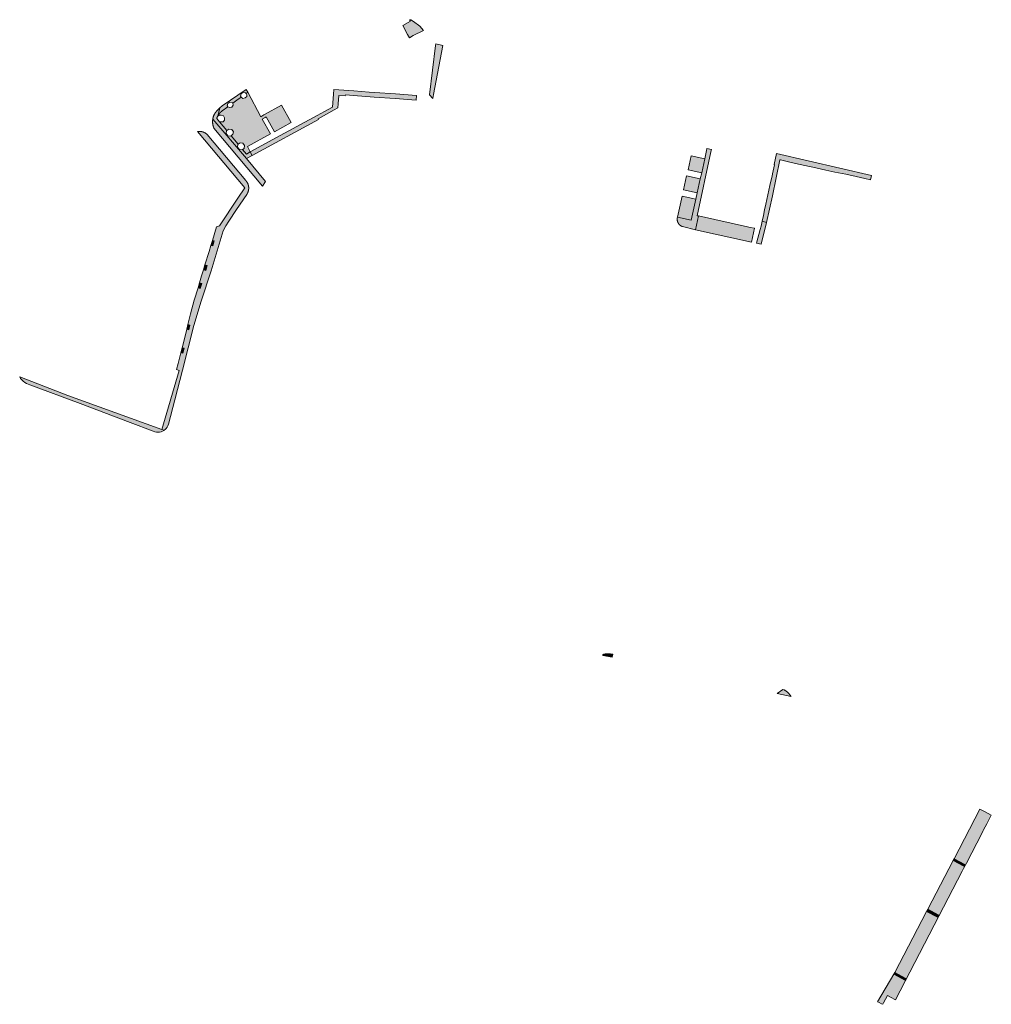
# Model space of a CAD drawing. Extents: x 97094 to 109644, y 463509 to 471969.
# Tile 50 of 256: x 98203 to 98543, y 469568 to 469913. Entities that reach past the tile are written whole.
import ezdxf

# ---------------------------------------------------------------- set-up
doc = ezdxf.new("R2010")
doc.units = 0
doc.layers.add('109 Onkruidbestrijding elementen', color=6, linetype='Continuous', lineweight=20, true_color=0xff00ff)

msp = doc.modelspace()

# ---------------------------------------------------------------- hatches: boundary and pattern name
at = {"layer": '109 Onkruidbestrijding elementen', "true_color": 0xff00ff}
for points in [[(98344.33, 469909.2), (98343.06, 469910.67), (98340.85, 469912.28), (98339.88, 469912.96), (98339.48, 469912.89), (98339.73, 469912.44), (98337.06, 469910.89), (98338.72, 469907.79), (98339.38, 469906.62), (98340.72, 469907.41), (98344.33, 469909.2)], [(98347.88, 469886.77), (98351.14, 469903.92), (98348.61, 469904.49), (98348.51, 469903.91), (98346.46, 469886.65), (98347.6, 469885.3), (98347.75, 469886.06), (98347.88, 469886.77)], [(98272.21, 469879.2), (98272.25, 469879.27), (98272.29, 469879.34), (98272.33, 469879.41), (98272.37, 469879.49), (98272.41, 469879.56), (98272.45, 469879.63), (98272.5, 469879.7), (98272.55, 469879.76), (98272.59, 469879.83), (98272.64, 469879.9), (98272.69, 469879.96), (98272.74, 469880.03), (98272.79, 469880.09), (98272.85, 469880.16), (98272.9, 469880.22), (98272.96, 469880.28), (98273.01, 469880.34), (98273.07, 469880.4), (98273.13, 469880.46), (98273.19, 469880.51), (98273.25, 469880.57), (98273.31, 469880.62), (98273.37, 469880.68), (98273.44, 469880.73), (98273.5, 469880.78), (98273.57, 469880.83), (98273.63, 469880.88), (98273.7, 469880.93), (98273.77, 469880.98), (98275.73, 469882.45), (98275.54, 469882.73), (98275.71, 469883.61), (98276.46, 469884.11), (98277.34, 469883.94), (98277.49, 469883.72), (98278.96, 469884.73), (98280.42, 469885.8), (98280.2, 469886.13), (98280.37, 469887.01), (98281.12, 469887.51), (98282, 469887.34), (98282.17, 469887.08), (98282.74, 469887.5), (98282.2, 469888.51), (98273.75, 469882.74), (98273, 469882.04), (98272.21, 469879.2)], [(98273.77, 469880.98), (98273.7, 469880.93), (98273.63, 469880.88), (98273.57, 469880.83), (98273.5, 469880.78), (98273.44, 469880.73), (98273.37, 469880.68), (98273.31, 469880.62), (98273.25, 469880.57), (98273.19, 469880.51), (98273.13, 469880.46), (98273.07, 469880.4), (98273.01, 469880.34), (98272.96, 469880.28), (98272.9, 469880.22), (98272.85, 469880.16), (98272.79, 469880.09), (98272.74, 469880.03), (98272.69, 469879.96), (98272.64, 469879.9), (98272.59, 469879.83), (98272.55, 469879.76), (98272.5, 469879.7), (98272.45, 469879.63), (98272.41, 469879.56), (98272.37, 469879.49), (98272.33, 469879.41), (98272.29, 469879.34), (98272.25, 469879.27), (98272.21, 469879.2), (98272.75, 469879.47), (98273.47, 469879.54), (98274.19, 469879.32), (98274.62, 469878.59), (98274.56, 469877.8), (98274.07, 469877.18), (98272.8, 469877.17), (98275.35, 469874.13), (98276.12, 469874.61), (98277.12, 469874.45), (98277.7, 469873.68), (98277.55, 469872.79), (98276.88, 469872.29), (98279.32, 469869.37), (98280.08, 469869.79), (98281.01, 469869.68), (98281.63, 469868.92), (98281.52, 469867.85), (98280.88, 469867.51), (98282.32, 469865.78), (98283.59, 469866.67), (98282.6, 469868.49), (98290.7, 469872.92), (98287.82, 469878.14), (98288.87, 469878.73), (98289.14, 469878.87), (98292.12, 469873.66), (98297.96, 469876.9), (98294.54, 469882.96), (98288.65, 469879.69), (98288.42, 469879.56), (98287.35, 469878.97), (98282.74, 469887.5), (98282.17, 469887.08), (98282.41, 469886.68), (98282.42, 469886.09), (98281.84, 469885.54), (98280.98, 469885.39), (98280.42, 469885.8), (98278.96, 469884.73), (98277.49, 469883.72), (98277.63, 469882.98), (98277.18, 469882.25), (98276.35, 469882.13), (98275.73, 469882.45), (98273.77, 469880.98)], [(98316.92, 469886.23), (98316.95, 469886.59), (98319.81, 469886.38), (98327.08, 469885.86), (98334.36, 469885.34), (98341.74, 469884.81), (98341.93, 469886.4), (98334.47, 469886.93), (98327.2, 469887.46), (98325.27, 469887.59), (98319.92, 469887.98), (98312.9, 469888.48), (98312.79, 469886.89), (98312.46, 469882.29), (98309.68, 469880.78), (98307.04, 469879.36), (98292.77, 469871.64), (98283.59, 469866.67), (98284.32, 469865.35), (98307.51, 469878.02), (98307.43, 469878.17), (98313.03, 469881.35), (98314.32, 469882.08), (98314.41, 469883.48), (98314.62, 469886.39), (98316.92, 469886.23)], [(98272.27, 469881.36), (98272.18, 469881.28), (98272.09, 469881.19), (98272, 469881.1), (98271.93, 469881.04), (98271.87, 469880.97), (98271.81, 469880.9), (98271.74, 469880.83), (98271.68, 469880.76), (98271.62, 469880.69), (98271.57, 469880.61), (98271.51, 469880.54), (98271.45, 469880.46), (98271.4, 469880.39), (98271.35, 469880.31), (98271.29, 469880.23), (98271.24, 469880.16), (98271.19, 469880.08), (98271.15, 469880), (98271.1, 469879.91), (98271.06, 469879.83), (98271.01, 469879.75), (98270.97, 469879.67), (98270.93, 469879.58), (98270.89, 469879.5), (98270.85, 469879.41), (98270.82, 469879.33), (98270.78, 469879.24), (98270.75, 469879.15), (98270.72, 469879.06), (98270.68, 469878.98), (98270.66, 469878.89), (98270.63, 469878.8), (98270.6, 469878.71), (98270.58, 469878.62), (98270.56, 469878.53), (98270.53, 469878.44), (98270.51, 469878.34), (98270.5, 469878.25), (98270.48, 469878.16), (98270.46, 469878.07), (98282.32, 469864.26), (98284.32, 469865.35), (98283.59, 469866.67), (98282.32, 469865.78), (98280.88, 469867.51), (98280.73, 469867.4), (98279.74, 469867.54), (98279.13, 469868.34), (98279.28, 469869.34), (98279.32, 469869.37), (98276.88, 469872.29), (98276.72, 469872.17), (98275.74, 469872.31), (98275.15, 469873.1), (98275.29, 469874.08), (98275.35, 469874.13), (98272.8, 469877.17), (98271.87, 469878.29), (98271.89, 469878.38), (98271.92, 469878.46), (98271.94, 469878.54), (98271.97, 469878.63), (98272, 469878.71), (98272.03, 469878.79), (98272.06, 469878.88), (98272.1, 469878.96), (98272.13, 469879.04), (98272.17, 469879.12), (98272.21, 469879.2), (98273, 469882.04), (98272.27, 469881.36)], [(98270.46, 469878.07), (98270.45, 469877.98), (98270.44, 469877.88), (98270.43, 469877.79), (98270.42, 469877.7), (98270.41, 469877.6), (98270.41, 469877.51), (98270.4, 469877.42), (98270.4, 469877.32), (98270.4, 469877.23), (98270.4, 469877.14), (98270.4, 469877.04), (98270.41, 469876.95), (98270.41, 469876.86), (98270.42, 469876.76), (98270.43, 469876.67), (98270.44, 469876.58), (98270.45, 469876.48), (98270.47, 469876.39), (98270.48, 469876.3), (98270.5, 469876.21), (98270.52, 469876.12), (98270.54, 469876.03), (98270.56, 469875.93), (98270.58, 469875.84), (98270.6, 469875.75), (98270.63, 469875.66), (98270.66, 469875.57), (98270.69, 469875.49), (98270.72, 469875.4), (98270.75, 469875.31), (98270.78, 469875.22), (98270.82, 469875.14), (98270.85, 469875.05), (98270.89, 469874.96), (98287.87, 469854.67), (98288.94, 469856.21), (98282.32, 469864.26), (98270.46, 469878.07)], [(98265.16, 469873.77), (98281.72, 469854.08), (98279.25, 469850.39), (98272.81, 469840.72), (98271.77, 469840.36), (98270.33, 469835.6), (98270.99, 469835.42), (98270.51, 469833.68), (98269.8, 469833.87), (98269.17, 469831.77), (98267.74, 469827.06), (98268.49, 469826.84), (98268, 469825.1), (98267.22, 469825.33), (98266.57, 469823.17), (98265.82, 469820.71), (98266.6, 469820.49), (98266.1, 469818.74), (98265.3, 469818.97), (98263.99, 469814.67), (98262.7, 469809.86), (98261.76, 469806.08), (98262.47, 469805.89), (98262.03, 469804.26), (98261.35, 469804.44), (98260.52, 469801.13), (98259.73, 469797.98), (98260.48, 469797.79), (98260.04, 469796.06), (98259.3, 469796.25), (98258.36, 469792.52), (98257.8, 469790.34), (98258.68, 469789.98), (98252.66, 469769.31), (98253.44, 469769.04), (98253.78, 469769.29), (98254.17, 469769.69), (98254.49, 469770.14), (98254.75, 469770.62), (98254.95, 469771.2), (98257.16, 469779.78), (98259.88, 469790.13), (98263.87, 469805.82), (98266.42, 469814.36), (98269.89, 469824.96), (98274.15, 469838.99), (98275.06, 469840.72), (98276.16, 469842.39), (98278.8, 469846.4), (98282.38, 469851.7), (98282.41, 469851.75), (98282.45, 469851.81), (98282.48, 469851.86), (98282.52, 469851.92), (98282.55, 469851.97), (98282.58, 469852.03), (98282.61, 469852.09), (98282.64, 469852.15), (98282.67, 469852.21), (98282.7, 469852.26), (98282.73, 469852.32), (98282.76, 469852.38), (98282.78, 469852.44), (98282.81, 469852.5), (98282.83, 469852.57), (98282.85, 469852.63), (98282.87, 469852.69), (98282.89, 469852.75), (98282.91, 469852.81), (98282.93, 469852.88), (98282.95, 469852.94), (98282.96, 469853), (98282.98, 469853.07), (98282.99, 469853.13), (98283.01, 469853.19), (98283.02, 469853.26), (98283.03, 469853.32), (98283.04, 469853.39), (98283.05, 469853.45), (98283.05, 469853.52), (98283.06, 469853.58), (98283.07, 469853.65), (98283.07, 469853.71), (98283.07, 469853.78), (98283.08, 469853.84), (98283.08, 469853.91), (98283.08, 469853.97), (98283.08, 469854.04), (98283.07, 469854.1), (98283.07, 469854.17), (98283.07, 469854.23), (98283.06, 469854.3), (98283.05, 469854.36), (98283.05, 469854.43), (98283.04, 469854.49), (98283.03, 469854.56), (98283.02, 469854.62), (98283.01, 469854.69), (98282.99, 469854.75), (98282.98, 469854.82), (98282.96, 469854.88), (98282.95, 469854.94), (98282.93, 469855.01), (98282.91, 469855.07), (98282.89, 469855.13), (98282.87, 469855.19), (98282.85, 469855.25), (98282.83, 469855.32), (98282.81, 469855.38), (98282.78, 469855.44), (98282.76, 469855.5), (98282.73, 469855.56), (98282.7, 469855.62), (98282.67, 469855.68), (98282.64, 469855.73), (98282.61, 469855.79), (98282.58, 469855.85), (98282.55, 469855.91), (98282.52, 469855.96), (98282.48, 469856.02), (98282.45, 469856.07), (98282.41, 469856.13), (98282.38, 469856.18), (98282.34, 469856.24), (98282.3, 469856.29), (98282.26, 469856.34), (98282.22, 469856.39), (98282.18, 469856.44), (98282.14, 469856.49), (98282.09, 469856.54), (98282.05, 469856.59), (98282.01, 469856.64), (98268.48, 469872.77), (98268.42, 469872.82), (98268.37, 469872.86), (98268.32, 469872.91), (98268.26, 469872.95), (98268.21, 469872.99), (98268.15, 469873.03), (98268.1, 469873.07), (98268.04, 469873.11), (98267.98, 469873.15), (98267.93, 469873.19), (98267.87, 469873.22), (98267.81, 469873.26), (98267.75, 469873.29), (98267.69, 469873.33), (98267.63, 469873.36), (98267.57, 469873.39), (98267.5, 469873.42), (98267.44, 469873.45), (98267.38, 469873.48), (98267.32, 469873.5), (98267.25, 469873.53), (98267.19, 469873.55), (98267.12, 469873.58), (98267.06, 469873.6), (98266.99, 469873.62), (98266.93, 469873.64), (98266.86, 469873.66), (98266.8, 469873.68), (98266.73, 469873.7), (98266.66, 469873.71), (98266.59, 469873.73), (98266.53, 469873.74), (98266.46, 469873.75), (98266.39, 469873.76), (98266.32, 469873.77), (98266.25, 469873.78), (98266.19, 469873.79), (98266.12, 469873.8), (98266.05, 469873.8), (98265.98, 469873.81), (98265.91, 469873.81), (98265.84, 469873.81), (98265.77, 469873.82), (98265.71, 469873.82), (98265.64, 469873.81), (98265.57, 469873.81), (98265.5, 469873.81), (98265.43, 469873.8), (98265.36, 469873.8), (98265.29, 469873.79), (98265.23, 469873.78), (98265.16, 469873.77)], [(98435.1, 469840.43), (98439.69, 469839.36), (98440.76, 469844.17), (98440.22, 469844.27), (98445.06, 469866.64), (98445.24, 469867.47), (98443.67, 469867.8), (98443.64, 469867.67), (98442.91, 469864.17), (98441.83, 469859.29), (98441.32, 469857.13), (98440.27, 469852.22), (98439.78, 469850.07), (98438.17, 469842.7), (98433.36, 469843.77), (98433.27, 469843.36), (98433.26, 469843.32), (98433.26, 469843.27), (98433.25, 469843.22), (98433.25, 469843.18), (98433.25, 469843.13), (98433.25, 469843.09), (98433.25, 469843.04), (98433.25, 469842.99), (98433.25, 469842.95), (98433.25, 469842.9), (98433.25, 469842.86), (98433.26, 469842.81), (98433.26, 469842.76), (98433.27, 469842.72), (98433.27, 469842.67), (98433.28, 469842.63), (98433.29, 469842.58), (98433.29, 469842.54), (98433.3, 469842.49), (98433.31, 469842.45), (98433.32, 469842.4), (98433.33, 469842.36), (98433.34, 469842.31), (98433.36, 469842.27), (98433.37, 469842.22), (98433.38, 469842.18), (98433.4, 469842.14), (98433.41, 469842.09), (98433.43, 469842.05), (98433.45, 469842.01), (98433.46, 469841.96), (98433.48, 469841.92), (98433.5, 469841.88), (98433.52, 469841.84), (98433.54, 469841.8), (98433.56, 469841.76), (98433.58, 469841.72), (98433.61, 469841.68), (98433.63, 469841.64), (98433.65, 469841.6), (98433.68, 469841.56), (98433.7, 469841.52), (98433.73, 469841.48), (98433.75, 469841.44), (98433.78, 469841.4), (98433.81, 469841.37), (98433.84, 469841.33), (98433.87, 469841.3), (98433.9, 469841.26), (98433.93, 469841.23), (98433.96, 469841.19), (98433.99, 469841.16), (98434.02, 469841.12), (98434.05, 469841.09), (98434.08, 469841.06), (98434.12, 469841.03), (98434.15, 469841), (98434.19, 469840.96), (98434.22, 469840.93), (98434.26, 469840.9), (98434.29, 469840.88), (98434.33, 469840.85), (98434.36, 469840.82), (98434.4, 469840.79), (98434.44, 469840.77), (98434.48, 469840.74), (98434.52, 469840.72), (98434.56, 469840.69), (98434.59, 469840.67), (98434.63, 469840.64), (98434.67, 469840.62), (98434.72, 469840.6), (98434.76, 469840.58), (98434.8, 469840.56), (98434.84, 469840.54), (98434.88, 469840.52), (98434.92, 469840.5), (98434.97, 469840.48), (98435.01, 469840.47), (98435.05, 469840.45), (98435.1, 469840.43)], [(98437.09, 469860.34), (98441.83, 469859.29), (98442.91, 469864.17), (98438.13, 469865.29), (98437.09, 469860.34)], [(98485.38, 469860.24), (98488.48, 469859.53), (98492.39, 469858.77), (98495.99, 469857.98), (98499.04, 469857.31), (98500.98, 469856.8), (98501.29, 469858.38), (98468.08, 469866.1), (98467.23, 469862.15), (98467.36, 469862.12), (98466.64, 469858.88), (98466.48, 469858.14), (98466.2, 469856.88), (98465.76, 469854.88), (98464.32, 469848.33), (98463.88, 469846.33), (98463.44, 469844.33), (98463, 469842.32), (98464.57, 469841.9), (98466.64, 469851.18), (98469.23, 469863.88), (98469.46, 469863.83), (98471.31, 469863.35), (98474.76, 469862.6), (98478.02, 469861.89), (98481.86, 469861.04), (98485.38, 469860.24)], [(98435.49, 469853.28), (98440.27, 469852.22), (98441.32, 469857.13), (98436.55, 469858.22), (98435.49, 469853.28)], [(98435, 469851.14), (98433.36, 469843.77), (98438.17, 469842.7), (98439.78, 469850.07), (98435, 469851.14)], [(98458.87, 469840.17), (98457.84, 469840.4), (98440.76, 469844.17), (98439.69, 469839.36), (98459.25, 469835), (98460.29, 469839.85), (98458.87, 469840.17)], [(98464.57, 469841.9), (98463, 469842.32), (98462.63, 469840.64), (98462.32, 469839.42), (98461.09, 469834.6), (98462.63, 469834.26), (98464.57, 469841.9)], [(98270.33, 469835.6), (98269.8, 469833.87), (98270.51, 469833.68), (98270.99, 469835.42), (98270.33, 469835.6)], [(98267.74, 469827.06), (98267.22, 469825.33), (98268, 469825.1), (98268.49, 469826.84), (98267.74, 469827.06)], [(98265.82, 469820.71), (98265.3, 469818.97), (98266.1, 469818.74), (98266.6, 469820.49), (98265.82, 469820.71)], [(98261.35, 469804.44), (98262.03, 469804.26), (98262.47, 469805.89), (98261.76, 469806.08), (98261.35, 469804.44)], [(98259.3, 469796.25), (98260.04, 469796.06), (98260.48, 469797.79), (98259.73, 469797.98), (98259.3, 469796.25)], [(98253.44, 469769.04), (98252.66, 469769.31), (98219.73, 469781.26), (98202.81, 469787.75), (98203.12, 469787.25), (98203.54, 469786.72), (98204.02, 469786.24), (98204.56, 469785.83), (98205.14, 469785.48), (98205.76, 469785.2), (98206.38, 469784.99), (98224, 469778.46), (98241.49, 469771.82), (98249.64, 469768.7), (98250.16, 469768.5), (98250.7, 469768.38), (98251.25, 469768.34), (98251.8, 469768.38), (98252.34, 469768.5), (98252.86, 469768.69), (98253.34, 469768.96), (98253.44, 469769.04)], [(98410.71, 469690.59), (98409.86, 469690.73), (98409.74, 469690.74), (98409.63, 469690.75), (98409.51, 469690.75), (98409.4, 469690.76), (98409.28, 469690.76), (98409.17, 469690.76), (98409.05, 469690.76), (98408.94, 469690.75), (98408.82, 469690.75), (98408.7, 469690.74), (98408.59, 469690.73), (98408.47, 469690.72), (98408.36, 469690.7), (98408.25, 469690.69), (98408.13, 469690.67), (98408.02, 469690.65), (98407.9, 469690.63), (98407.79, 469690.6), (98407.68, 469690.58), (98407.57, 469690.55), (98407.45, 469690.52), (98407.34, 469690.49), (98407.23, 469690.45), (98407.2, 469690.14), (98410.47, 469689.49), (98410.71, 469690.59)], [(98470.67, 469678.12), (98470.3, 469678.2), (98468.24, 469676.81), (98473.18, 469675.7), (98473.12, 469675.8), (98473.06, 469675.9), (98473, 469675.99), (98472.94, 469676.08), (98472.87, 469676.18), (98472.8, 469676.27), (98472.73, 469676.36), (98472.66, 469676.45), (98472.59, 469676.54), (98472.52, 469676.62), (98472.44, 469676.71), (98472.37, 469676.79), (98472.29, 469676.88), (98472.21, 469676.96), (98472.13, 469677.04), (98472.05, 469677.12), (98471.97, 469677.19), (98471.88, 469677.27), (98471.8, 469677.35), (98471.71, 469677.42), (98471.62, 469677.49), (98471.53, 469677.56), (98471.44, 469677.63), (98471.35, 469677.7), (98471.25, 469677.76), (98471.16, 469677.82), (98471.07, 469677.89), (98470.97, 469677.95), (98470.87, 469678.01), (98470.77, 469678.06), (98470.67, 469678.12)], [(98529.92, 469618.26), (98521.13, 469601.17), (98524.92, 469599.15), (98524.46, 469598.4), (98520.66, 469600.42), (98509.57, 469579.03), (98513.37, 469576.98), (98513.06, 469576.31), (98509.22, 469578.41), (98503.43, 469568.77), (98504.05, 469568.48), (98504.84, 469568.09), (98505.29, 469567.88), (98505.57, 469568.42), (98506.91, 469570.95), (98508.01, 469570.38), (98509.8, 469569.46), (98524.93, 469598.82), (98533.11, 469614.55), (98533.59, 469615.47), (98534.59, 469617.39), (98540.09, 469627.96), (98540.51, 469628.76), (98540.63, 469628.99), (98541.75, 469631.14), (98543.33, 469634.18), (98540.98, 469635.41), (98540.24, 469635.78), (98539.34, 469636.26), (98530.26, 469618.9), (98534.08, 469616.92), (98533.73, 469616.29), (98529.92, 469618.26)], [(98529.92, 469618.26), (98533.73, 469616.29), (98534.08, 469616.92), (98530.26, 469618.9), (98529.92, 469618.26)], [(98521.13, 469601.17), (98520.66, 469600.42), (98524.46, 469598.4), (98524.92, 469599.15), (98521.13, 469601.17)], [(98509.22, 469578.41), (98513.06, 469576.31), (98513.37, 469576.98), (98509.57, 469579.03), (98509.22, 469578.41)]]:
    msp.add_hatch(color=6, dxfattribs=at).paths.add_polyline_path(points)

# ---------------------------------------------------------------- linework, layer by layer
at = {"layer": '109 Onkruidbestrijding elementen', "color": 3, "true_color": 0x00ff00}
for points in [[(98344.33, 469909.2), (98343.06, 469910.67), (98340.85, 469912.28), (98339.88, 469912.96), (98339.48, 469912.89), (98339.73, 469912.44), (98337.06, 469910.89), (98338.72, 469907.79), (98339.38, 469906.62), (98340.72, 469907.41), (98344.33, 469909.2)], [(98347.88, 469886.77), (98351.14, 469903.92), (98348.61, 469904.49), (98348.51, 469903.91), (98346.46, 469886.65), (98347.6, 469885.3), (98347.75, 469886.06), (98347.88, 469886.77)], [(98272.21, 469879.2), (98272.25, 469879.27), (98272.29, 469879.34), (98272.33, 469879.41), (98272.37, 469879.49), (98272.41, 469879.56), (98272.45, 469879.63), (98272.5, 469879.7), (98272.55, 469879.76), (98272.59, 469879.83), (98272.64, 469879.9), (98272.69, 469879.96), (98272.74, 469880.03), (98272.79, 469880.09), (98272.85, 469880.16), (98272.9, 469880.22), (98272.96, 469880.28), (98273.01, 469880.34), (98273.07, 469880.4), (98273.13, 469880.46), (98273.19, 469880.51), (98273.25, 469880.57), (98273.31, 469880.62), (98273.37, 469880.68), (98273.44, 469880.73), (98273.5, 469880.78), (98273.57, 469880.83), (98273.63, 469880.88), (98273.7, 469880.93), (98273.77, 469880.98), (98275.73, 469882.45), (98275.54, 469882.73), (98275.71, 469883.61), (98276.46, 469884.11), (98277.34, 469883.94), (98277.49, 469883.72), (98278.96, 469884.73), (98280.42, 469885.8), (98280.2, 469886.13), (98280.37, 469887.01), (98281.12, 469887.51), (98282, 469887.34), (98282.17, 469887.08), (98282.74, 469887.5), (98282.2, 469888.51), (98273.75, 469882.74), (98273, 469882.04), (98272.21, 469879.2)], [(98273.77, 469880.98), (98273.7, 469880.93), (98273.63, 469880.88), (98273.57, 469880.83), (98273.5, 469880.78), (98273.44, 469880.73), (98273.37, 469880.68), (98273.31, 469880.62), (98273.25, 469880.57), (98273.19, 469880.51), (98273.13, 469880.46), (98273.07, 469880.4), (98273.01, 469880.34), (98272.96, 469880.28), (98272.9, 469880.22), (98272.85, 469880.16), (98272.79, 469880.09), (98272.74, 469880.03), (98272.69, 469879.96), (98272.64, 469879.9), (98272.59, 469879.83), (98272.55, 469879.76), (98272.5, 469879.7), (98272.45, 469879.63), (98272.41, 469879.56), (98272.37, 469879.49), (98272.33, 469879.41), (98272.29, 469879.34), (98272.25, 469879.27), (98272.21, 469879.2), (98272.75, 469879.47), (98273.47, 469879.54), (98274.19, 469879.32), (98274.62, 469878.59), (98274.56, 469877.8), (98274.07, 469877.18), (98272.8, 469877.17), (98275.35, 469874.13), (98276.12, 469874.61), (98277.12, 469874.45), (98277.7, 469873.68), (98277.55, 469872.79), (98276.88, 469872.29), (98279.32, 469869.37), (98280.08, 469869.79), (98281.01, 469869.68), (98281.63, 469868.92), (98281.52, 469867.85), (98280.88, 469867.51), (98282.32, 469865.78), (98283.59, 469866.67), (98282.6, 469868.49), (98290.7, 469872.92), (98287.82, 469878.14), (98288.87, 469878.73), (98289.14, 469878.87), (98292.12, 469873.66), (98297.96, 469876.9), (98294.54, 469882.96), (98288.65, 469879.69), (98288.42, 469879.56), (98287.35, 469878.97), (98282.74, 469887.5), (98282.17, 469887.08), (98282.41, 469886.68), (98282.42, 469886.09), (98281.84, 469885.54), (98280.98, 469885.39), (98280.42, 469885.8), (98278.96, 469884.73), (98277.49, 469883.72), (98277.63, 469882.98), (98277.18, 469882.25), (98276.35, 469882.13), (98275.73, 469882.45), (98273.77, 469880.98)], [(98316.92, 469886.23), (98316.95, 469886.59), (98319.81, 469886.38), (98327.08, 469885.86), (98334.36, 469885.34), (98341.74, 469884.81), (98341.93, 469886.4), (98334.47, 469886.93), (98327.2, 469887.46), (98325.27, 469887.59), (98319.92, 469887.98), (98312.9, 469888.48), (98312.79, 469886.89), (98312.46, 469882.29), (98309.68, 469880.78), (98307.04, 469879.36), (98292.77, 469871.64), (98283.59, 469866.67), (98284.32, 469865.35), (98307.51, 469878.02), (98307.43, 469878.17), (98313.03, 469881.35), (98314.32, 469882.08), (98314.41, 469883.48), (98314.62, 469886.39), (98316.92, 469886.23)], [(98272.27, 469881.36), (98272.18, 469881.28), (98272.09, 469881.19), (98272, 469881.1), (98271.93, 469881.04), (98271.87, 469880.97), (98271.81, 469880.9), (98271.74, 469880.83), (98271.68, 469880.76), (98271.62, 469880.69), (98271.57, 469880.61), (98271.51, 469880.54), (98271.45, 469880.46), (98271.4, 469880.39), (98271.35, 469880.31), (98271.29, 469880.23), (98271.24, 469880.16), (98271.19, 469880.08), (98271.15, 469880), (98271.1, 469879.91), (98271.06, 469879.83), (98271.01, 469879.75), (98270.97, 469879.67), (98270.93, 469879.58), (98270.89, 469879.5), (98270.85, 469879.41), (98270.82, 469879.33), (98270.78, 469879.24), (98270.75, 469879.15), (98270.72, 469879.06), (98270.68, 469878.98), (98270.66, 469878.89), (98270.63, 469878.8), (98270.6, 469878.71), (98270.58, 469878.62), (98270.56, 469878.53), (98270.53, 469878.44), (98270.51, 469878.34), (98270.5, 469878.25), (98270.48, 469878.16), (98270.46, 469878.07), (98282.32, 469864.26), (98284.32, 469865.35), (98283.59, 469866.67), (98282.32, 469865.78), (98280.88, 469867.51), (98280.73, 469867.4), (98279.74, 469867.54), (98279.13, 469868.34), (98279.28, 469869.34), (98279.32, 469869.37), (98276.88, 469872.29), (98276.72, 469872.17), (98275.74, 469872.31), (98275.15, 469873.1), (98275.29, 469874.08), (98275.35, 469874.13), (98272.8, 469877.17), (98271.87, 469878.29), (98271.89, 469878.38), (98271.92, 469878.46), (98271.94, 469878.54), (98271.97, 469878.63), (98272, 469878.71), (98272.03, 469878.79), (98272.06, 469878.88), (98272.1, 469878.96), (98272.13, 469879.04), (98272.17, 469879.12), (98272.21, 469879.2), (98273, 469882.04), (98272.27, 469881.36)], [(98270.46, 469878.07), (98270.45, 469877.98), (98270.44, 469877.88), (98270.43, 469877.79), (98270.42, 469877.7), (98270.41, 469877.6), (98270.41, 469877.51), (98270.4, 469877.42), (98270.4, 469877.32), (98270.4, 469877.23), (98270.4, 469877.14), (98270.4, 469877.04), (98270.41, 469876.95), (98270.41, 469876.86), (98270.42, 469876.76), (98270.43, 469876.67), (98270.44, 469876.58), (98270.45, 469876.48), (98270.47, 469876.39), (98270.48, 469876.3), (98270.5, 469876.21), (98270.52, 469876.12), (98270.54, 469876.03), (98270.56, 469875.93), (98270.58, 469875.84), (98270.6, 469875.75), (98270.63, 469875.66), (98270.66, 469875.57), (98270.69, 469875.49), (98270.72, 469875.4), (98270.75, 469875.31), (98270.78, 469875.22), (98270.82, 469875.14), (98270.85, 469875.05), (98270.89, 469874.96), (98287.87, 469854.67), (98288.94, 469856.21), (98282.32, 469864.26), (98270.46, 469878.07)], [(98265.16, 469873.77), (98281.72, 469854.08), (98279.25, 469850.39), (98272.81, 469840.72), (98271.77, 469840.36), (98270.33, 469835.6), (98270.99, 469835.42), (98270.51, 469833.68), (98269.8, 469833.87), (98269.17, 469831.77), (98267.74, 469827.06), (98268.49, 469826.84), (98268, 469825.1), (98267.22, 469825.33), (98266.57, 469823.17), (98265.82, 469820.71), (98266.6, 469820.49), (98266.1, 469818.74), (98265.3, 469818.97), (98263.99, 469814.67), (98262.7, 469809.86), (98261.76, 469806.08), (98262.47, 469805.89), (98262.03, 469804.26), (98261.35, 469804.44), (98260.52, 469801.13), (98259.73, 469797.98), (98260.48, 469797.79), (98260.04, 469796.06), (98259.3, 469796.25), (98258.36, 469792.52), (98257.8, 469790.34), (98258.68, 469789.98), (98252.66, 469769.31), (98253.44, 469769.04), (98253.78, 469769.29), (98254.17, 469769.69), (98254.49, 469770.14), (98254.75, 469770.62), (98254.95, 469771.2), (98257.16, 469779.78), (98259.88, 469790.13), (98263.87, 469805.82), (98266.42, 469814.36), (98269.89, 469824.96), (98274.15, 469838.99), (98275.06, 469840.72), (98276.16, 469842.39), (98278.8, 469846.4), (98282.38, 469851.7), (98282.41, 469851.75), (98282.45, 469851.81), (98282.48, 469851.86), (98282.52, 469851.92), (98282.55, 469851.97), (98282.58, 469852.03), (98282.61, 469852.09), (98282.64, 469852.15), (98282.67, 469852.21), (98282.7, 469852.26), (98282.73, 469852.32), (98282.76, 469852.38), (98282.78, 469852.44), (98282.81, 469852.5), (98282.83, 469852.57), (98282.85, 469852.63), (98282.87, 469852.69), (98282.89, 469852.75), (98282.91, 469852.81), (98282.93, 469852.88), (98282.95, 469852.94), (98282.96, 469853), (98282.98, 469853.07), (98282.99, 469853.13), (98283.01, 469853.19), (98283.02, 469853.26), (98283.03, 469853.32), (98283.04, 469853.39), (98283.05, 469853.45), (98283.05, 469853.52), (98283.06, 469853.58), (98283.07, 469853.65), (98283.07, 469853.71), (98283.07, 469853.78), (98283.08, 469853.84), (98283.08, 469853.91), (98283.08, 469853.97), (98283.08, 469854.04), (98283.07, 469854.1), (98283.07, 469854.17), (98283.07, 469854.23), (98283.06, 469854.3), (98283.05, 469854.36), (98283.05, 469854.43), (98283.04, 469854.49), (98283.03, 469854.56), (98283.02, 469854.62), (98283.01, 469854.69), (98282.99, 469854.75), (98282.98, 469854.82), (98282.96, 469854.88), (98282.95, 469854.94), (98282.93, 469855.01), (98282.91, 469855.07), (98282.89, 469855.13), (98282.87, 469855.19), (98282.85, 469855.25), (98282.83, 469855.32), (98282.81, 469855.38), (98282.78, 469855.44), (98282.76, 469855.5), (98282.73, 469855.56), (98282.7, 469855.62), (98282.67, 469855.68), (98282.64, 469855.73), (98282.61, 469855.79), (98282.58, 469855.85), (98282.55, 469855.91), (98282.52, 469855.96), (98282.48, 469856.02), (98282.45, 469856.07), (98282.41, 469856.13), (98282.38, 469856.18), (98282.34, 469856.24), (98282.3, 469856.29), (98282.26, 469856.34), (98282.22, 469856.39), (98282.18, 469856.44), (98282.14, 469856.49), (98282.09, 469856.54), (98282.05, 469856.59), (98282.01, 469856.64), (98268.48, 469872.77), (98268.42, 469872.82), (98268.37, 469872.86), (98268.32, 469872.91), (98268.26, 469872.95), (98268.21, 469872.99), (98268.15, 469873.03), (98268.1, 469873.07), (98268.04, 469873.11), (98267.98, 469873.15), (98267.93, 469873.19), (98267.87, 469873.22), (98267.81, 469873.26), (98267.75, 469873.29), (98267.69, 469873.33), (98267.63, 469873.36), (98267.57, 469873.39), (98267.5, 469873.42), (98267.44, 469873.45), (98267.38, 469873.48), (98267.32, 469873.5), (98267.25, 469873.53), (98267.19, 469873.55), (98267.12, 469873.58), (98267.06, 469873.6), (98266.99, 469873.62), (98266.93, 469873.64), (98266.86, 469873.66), (98266.8, 469873.68), (98266.73, 469873.7), (98266.66, 469873.71), (98266.59, 469873.73), (98266.53, 469873.74), (98266.46, 469873.75), (98266.39, 469873.76), (98266.32, 469873.77), (98266.25, 469873.78), (98266.19, 469873.79), (98266.12, 469873.8), (98266.05, 469873.8), (98265.98, 469873.81), (98265.91, 469873.81), (98265.84, 469873.81), (98265.77, 469873.82), (98265.71, 469873.82), (98265.64, 469873.81), (98265.57, 469873.81), (98265.5, 469873.81), (98265.43, 469873.8), (98265.36, 469873.8), (98265.29, 469873.79), (98265.23, 469873.78), (98265.16, 469873.77)], [(98435.1, 469840.43), (98439.69, 469839.36), (98440.76, 469844.17), (98440.22, 469844.27), (98445.06, 469866.64), (98445.24, 469867.47), (98443.67, 469867.8), (98443.64, 469867.67), (98442.91, 469864.17), (98441.83, 469859.29), (98441.32, 469857.13), (98440.27, 469852.22), (98439.78, 469850.07), (98438.17, 469842.7), (98433.36, 469843.77), (98433.27, 469843.36), (98433.26, 469843.32), (98433.26, 469843.27), (98433.25, 469843.22), (98433.25, 469843.18), (98433.25, 469843.13), (98433.25, 469843.09), (98433.25, 469843.04), (98433.25, 469842.99), (98433.25, 469842.95), (98433.25, 469842.9), (98433.25, 469842.86), (98433.26, 469842.81), (98433.26, 469842.76), (98433.27, 469842.72), (98433.27, 469842.67), (98433.28, 469842.63), (98433.29, 469842.58), (98433.29, 469842.54), (98433.3, 469842.49), (98433.31, 469842.45), (98433.32, 469842.4), (98433.33, 469842.36), (98433.34, 469842.31), (98433.36, 469842.27), (98433.37, 469842.22), (98433.38, 469842.18), (98433.4, 469842.14), (98433.41, 469842.09), (98433.43, 469842.05), (98433.45, 469842.01), (98433.46, 469841.96), (98433.48, 469841.92), (98433.5, 469841.88), (98433.52, 469841.84), (98433.54, 469841.8), (98433.56, 469841.76), (98433.58, 469841.72), (98433.61, 469841.68), (98433.63, 469841.64), (98433.65, 469841.6), (98433.68, 469841.56), (98433.7, 469841.52), (98433.73, 469841.48), (98433.75, 469841.44), (98433.78, 469841.4), (98433.81, 469841.37), (98433.84, 469841.33), (98433.87, 469841.3), (98433.9, 469841.26), (98433.93, 469841.23), (98433.96, 469841.19), (98433.99, 469841.16), (98434.02, 469841.12), (98434.05, 469841.09), (98434.08, 469841.06), (98434.12, 469841.03), (98434.15, 469841), (98434.19, 469840.96), (98434.22, 469840.93), (98434.26, 469840.9), (98434.29, 469840.88), (98434.33, 469840.85), (98434.36, 469840.82), (98434.4, 469840.79), (98434.44, 469840.77), (98434.48, 469840.74), (98434.52, 469840.72), (98434.56, 469840.69), (98434.59, 469840.67), (98434.63, 469840.64), (98434.67, 469840.62), (98434.72, 469840.6), (98434.76, 469840.58), (98434.8, 469840.56), (98434.84, 469840.54), (98434.88, 469840.52), (98434.92, 469840.5), (98434.97, 469840.48), (98435.01, 469840.47), (98435.05, 469840.45), (98435.1, 469840.43)], [(98437.09, 469860.34), (98441.83, 469859.29), (98442.91, 469864.17), (98438.13, 469865.29), (98437.09, 469860.34)], [(98485.38, 469860.24), (98488.48, 469859.53), (98492.39, 469858.77), (98495.99, 469857.98), (98499.04, 469857.31), (98500.98, 469856.8), (98501.29, 469858.38), (98468.08, 469866.1), (98467.23, 469862.15), (98467.36, 469862.12), (98466.64, 469858.88), (98466.48, 469858.14), (98466.2, 469856.88), (98465.76, 469854.88), (98464.32, 469848.33), (98463.88, 469846.33), (98463.44, 469844.33), (98463, 469842.32), (98464.57, 469841.9), (98466.64, 469851.18), (98469.23, 469863.88), (98469.46, 469863.83), (98471.31, 469863.35), (98474.76, 469862.6), (98478.02, 469861.89), (98481.86, 469861.04), (98485.38, 469860.24)], [(98435.49, 469853.28), (98440.27, 469852.22), (98441.32, 469857.13), (98436.55, 469858.22), (98435.49, 469853.28)], [(98435, 469851.14), (98433.36, 469843.77), (98438.17, 469842.7), (98439.78, 469850.07), (98435, 469851.14)], [(98458.87, 469840.17), (98457.84, 469840.4), (98440.76, 469844.17), (98439.69, 469839.36), (98459.25, 469835), (98460.29, 469839.85), (98458.87, 469840.17)], [(98464.57, 469841.9), (98463, 469842.32), (98462.63, 469840.64), (98462.32, 469839.42), (98461.09, 469834.6), (98462.63, 469834.26), (98464.57, 469841.9)], [(98270.33, 469835.6), (98269.8, 469833.87), (98270.51, 469833.68), (98270.99, 469835.42), (98270.33, 469835.6)], [(98267.74, 469827.06), (98267.22, 469825.33), (98268, 469825.1), (98268.49, 469826.84), (98267.74, 469827.06)], [(98265.82, 469820.71), (98265.3, 469818.97), (98266.1, 469818.74), (98266.6, 469820.49), (98265.82, 469820.71)], [(98261.35, 469804.44), (98262.03, 469804.26), (98262.47, 469805.89), (98261.76, 469806.08), (98261.35, 469804.44)], [(98259.3, 469796.25), (98260.04, 469796.06), (98260.48, 469797.79), (98259.73, 469797.98), (98259.3, 469796.25)], [(98253.44, 469769.04), (98252.66, 469769.31), (98219.73, 469781.26), (98202.81, 469787.75), (98203.12, 469787.25), (98203.54, 469786.72), (98204.02, 469786.24), (98204.56, 469785.83), (98205.14, 469785.48), (98205.76, 469785.2), (98206.38, 469784.99), (98224, 469778.46), (98241.49, 469771.82), (98249.64, 469768.7), (98250.16, 469768.5), (98250.7, 469768.38), (98251.25, 469768.34), (98251.8, 469768.38), (98252.34, 469768.5), (98252.86, 469768.69), (98253.34, 469768.96), (98253.44, 469769.04)], [(98410.71, 469690.59), (98409.86, 469690.73), (98409.74, 469690.74), (98409.63, 469690.75), (98409.51, 469690.75), (98409.4, 469690.76), (98409.28, 469690.76), (98409.17, 469690.76), (98409.05, 469690.76), (98408.94, 469690.75), (98408.82, 469690.75), (98408.7, 469690.74), (98408.59, 469690.73), (98408.47, 469690.72), (98408.36, 469690.7), (98408.25, 469690.69), (98408.13, 469690.67), (98408.02, 469690.65), (98407.9, 469690.63), (98407.79, 469690.6), (98407.68, 469690.58), (98407.57, 469690.55), (98407.45, 469690.52), (98407.34, 469690.49), (98407.23, 469690.45), (98407.2, 469690.14), (98410.47, 469689.49), (98410.71, 469690.59)], [(98470.67, 469678.12), (98470.3, 469678.2), (98468.24, 469676.81), (98473.18, 469675.7), (98473.12, 469675.8), (98473.06, 469675.9), (98473, 469675.99), (98472.94, 469676.08), (98472.87, 469676.18), (98472.8, 469676.27), (98472.73, 469676.36), (98472.66, 469676.45), (98472.59, 469676.54), (98472.52, 469676.62), (98472.44, 469676.71), (98472.37, 469676.79), (98472.29, 469676.88), (98472.21, 469676.96), (98472.13, 469677.04), (98472.05, 469677.12), (98471.97, 469677.19), (98471.88, 469677.27), (98471.8, 469677.35), (98471.71, 469677.42), (98471.62, 469677.49), (98471.53, 469677.56), (98471.44, 469677.63), (98471.35, 469677.7), (98471.25, 469677.76), (98471.16, 469677.82), (98471.07, 469677.89), (98470.97, 469677.95), (98470.87, 469678.01), (98470.77, 469678.06), (98470.67, 469678.12)], [(98529.92, 469618.26), (98521.13, 469601.17), (98524.92, 469599.15), (98524.46, 469598.4), (98520.66, 469600.42), (98509.57, 469579.03), (98513.37, 469576.98), (98513.06, 469576.31), (98509.22, 469578.41), (98503.43, 469568.77), (98504.05, 469568.48), (98504.84, 469568.09), (98505.29, 469567.88), (98505.57, 469568.42), (98506.91, 469570.95), (98508.01, 469570.38), (98509.8, 469569.46), (98524.93, 469598.82), (98533.11, 469614.55), (98533.59, 469615.47), (98534.59, 469617.39), (98540.09, 469627.96), (98540.51, 469628.76), (98540.63, 469628.99), (98541.75, 469631.14), (98543.33, 469634.18), (98540.98, 469635.41), (98540.24, 469635.78), (98539.34, 469636.26), (98530.26, 469618.9), (98534.08, 469616.92), (98533.73, 469616.29), (98529.92, 469618.26)], [(98529.92, 469618.26), (98533.73, 469616.29), (98534.08, 469616.92), (98530.26, 469618.9), (98529.92, 469618.26)], [(98521.13, 469601.17), (98520.66, 469600.42), (98524.46, 469598.4), (98524.92, 469599.15), (98521.13, 469601.17)], [(98509.22, 469578.41), (98513.06, 469576.31), (98513.37, 469576.98), (98509.57, 469579.03), (98509.22, 469578.41)]]:
    msp.add_lwpolyline(points, close=True, dxfattribs=at)

doc.saveas('drawing.dxf')
